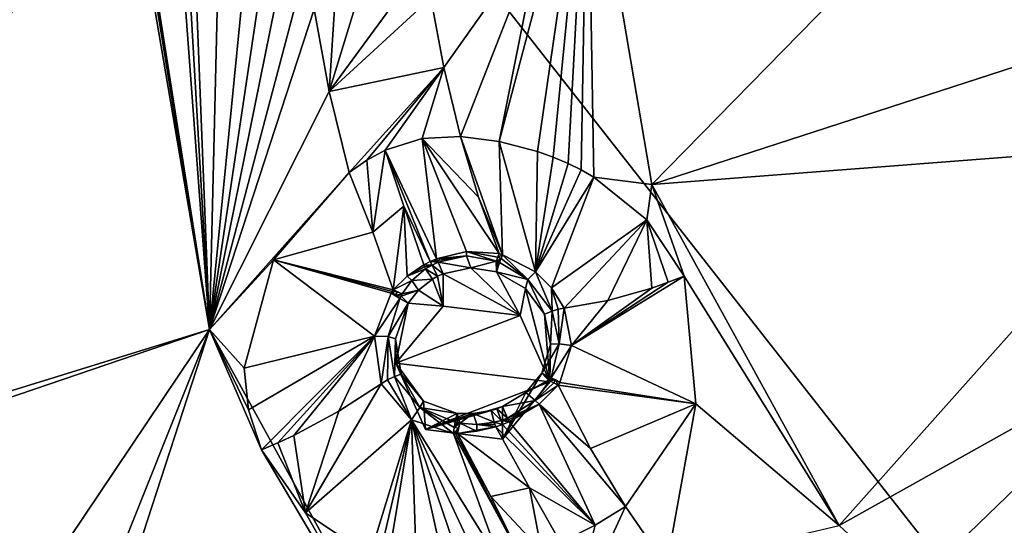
# Model space of a CAD drawing. Header units: millimetres. Extents: x -198 to 35, y -266 to 413.
# Tile 24 of 98: x -73.21 to -60.52, y -217.09 to -210.57. Entities that reach past the tile are written whole.
import ezdxf

# ---------------------------------------------------------------- set-up
doc = ezdxf.new("R2010")
doc.units = ezdxf.units.MM
doc.header["$LTSCALE"] = 87.30003
for name, color, linetype in [('1013', 7, 'CONTINUOUS'), ('1038', 7, 'CONTINUOUS'), ('1039', 7, 'CONTINUOUS'), ('1042', 7, 'CONTINUOUS'), ('394', 7, 'CONTINUOUS'), ('395', 7, 'CONTINUOUS'), ('396', 7, 'CONTINUOUS'), ('397', 7, 'CONTINUOUS'), ('398', 7, 'CONTINUOUS'), ('399', 7, 'CONTINUOUS'), ('400', 7, 'CONTINUOUS'), ('401', 7, 'CONTINUOUS'), ('440', 7, 'CONTINUOUS'), ('441', 7, 'CONTINUOUS'), ('530', 7, 'CONTINUOUS'), ('531', 7, 'CONTINUOUS'), ('532', 7, 'CONTINUOUS'), ('533', 7, 'CONTINUOUS'), ('534', 7, 'CONTINUOUS'), ('535', 7, 'CONTINUOUS'), ('536', 7, 'CONTINUOUS'), ('537', 7, 'CONTINUOUS'), ('538', 7, 'CONTINUOUS'), ('539', 7, 'CONTINUOUS'), ('708', 7, 'CONTINUOUS'), ('709', 7, 'CONTINUOUS'), ('710', 7, 'CONTINUOUS'), ('711', 7, 'CONTINUOUS'), ('712', 7, 'CONTINUOUS'), ('713', 7, 'CONTINUOUS'), ('714', 7, 'CONTINUOUS'), ('715', 7, 'CONTINUOUS'), ('716', 7, 'CONTINUOUS'), ('717', 7, 'CONTINUOUS'), ('718', 7, 'CONTINUOUS'), ('719', 7, 'CONTINUOUS'), ('720', 7, 'CONTINUOUS'), ('721', 7, 'CONTINUOUS'), ('834', 7, 'CONTINUOUS'), ('876', 7, 'CONTINUOUS'), ('877', 7, 'CONTINUOUS'), ('989', 7, 'CONTINUOUS')]:
    doc.layers.add(name, color=color, linetype=linetype)

msp = doc.modelspace()

# ---------------------------------------------------------------- linework, layer by layer
at = {"layer": '1013', "linetype": 'Continuous'}
msp.add_3dface([(-61.67, -209.236, 98.462), (-58.916, -210.703, 99.152), (-58.911, -208.868, 98.956), (-61.67, -209.236, 98.462)], dxfattribs=at)
at = {"layer": '1038', "linetype": 'Continuous'}
for points in [[(-66.488, -209.41, 98.315), (-67.032, -212.143, 99.596), (-65.894, -207.826, 97.674), (-66.488, -209.41, 98.315)], [(-67.032, -212.143, 99.596), (-66.536, -212.274, 99.547), (-65.894, -207.826, 97.674), (-67.032, -212.143, 99.596)], [(-66.536, -212.274, 99.547), (-66.335, -212.346, 99.548), (-65.894, -207.826, 97.674), (-66.536, -212.274, 99.547)], [(-66.335, -212.346, 99.548), (-66.143, -212.427, 99.559), (-65.894, -207.826, 97.674), (-66.335, -212.346, 99.548)], [(-66.143, -212.427, 99.559), (-65.974, -212.51, 99.578), (-65.894, -207.826, 97.674), (-66.143, -212.427, 99.559)], [(-65.974, -212.51, 99.578), (-65.81, -212.601, 99.605), (-65.894, -207.826, 97.674), (-65.974, -212.51, 99.578)], [(-65.81, -212.601, 99.605), (-65.062, -212.697, 99.642), (-65.894, -207.826, 97.674), (-65.81, -212.601, 99.605)], [(-66.488, -209.41, 98.315), (-67.913, -210.292, 98.998), (-67.746, -211.189, 99.361), (-66.488, -209.41, 98.315)], [(-67.53, -212.078, 99.72), (-66.488, -209.41, 98.315), (-67.746, -211.189, 99.361), (-67.53, -212.078, 99.72)], [(-66.488, -209.41, 98.315), (-67.53, -212.078, 99.72), (-67.032, -212.143, 99.596), (-66.488, -209.41, 98.315)], [(-65.81, -212.601, 99.605), (-65.128, -213.151, 99.817), (-65.062, -212.697, 99.642), (-65.81, -212.601, 99.605)], [(-65.128, -213.151, 99.817), (-64.646, -213.877, 100.116), (-65.062, -212.697, 99.642), (-65.128, -213.151, 99.817)], [(-64.646, -213.877, 100.116), (-62.647, -217.091, 101.418), (-65.062, -212.697, 99.642), (-64.646, -213.877, 100.116)], [(-64.646, -213.877, 100.116), (-64.494, -215.524, 100.785), (-62.647, -217.091, 101.418), (-64.646, -213.877, 100.116)], [(-64.494, -215.524, 100.785), (-65.401, -216.844, 101.645), (-64.876, -217.614, 101.956), (-64.494, -215.524, 100.785)], [(-62.647, -217.091, 101.418), (-64.494, -215.524, 100.785), (-64.876, -217.614, 101.956), (-62.647, -217.091, 101.418)]]:
    msp.add_3dface(points, dxfattribs=at)
at = {"layer": '1039', "linetype": 'Continuous'}
for points in [[(-71.844, -207.973, 97.312), (-71.894, -207.974, 97.309), (-70.768, -214.564, 99.971), (-71.844, -207.973, 97.312)], [(-71.657, -208.924, 97.714), (-71.844, -207.973, 97.312), (-70.768, -214.564, 99.971), (-71.657, -208.924, 97.714)], [(-71.13, -209.726, 98.11), (-71.657, -208.924, 97.714), (-70.768, -214.564, 99.971), (-71.13, -209.726, 98.11)], [(-71.043, -209.81, 98.16), (-71.13, -209.726, 98.11), (-70.768, -214.564, 99.971), (-71.043, -209.81, 98.16)], [(-70.954, -209.888, 98.209), (-71.043, -209.81, 98.16), (-70.768, -214.564, 99.971), (-70.954, -209.888, 98.209)], [(-70.661, -210.097, 98.359), (-70.954, -209.888, 98.209), (-70.768, -214.564, 99.971), (-70.661, -210.097, 98.359)], [(-70.342, -210.26, 98.513), (-70.661, -210.097, 98.359), (-70.768, -214.564, 99.971), (-70.342, -210.26, 98.513)], [(-70.135, -210.334, 98.61), (-70.342, -210.26, 98.513), (-70.768, -214.564, 99.971), (-70.135, -210.334, 98.61)], [(-69.919, -210.389, 98.712), (-70.135, -210.334, 98.61), (-70.768, -214.564, 99.971), (-69.919, -210.389, 98.712)], [(-69.67, -210.428, 98.831), (-69.919, -210.389, 98.712), (-70.768, -214.564, 99.971), (-69.67, -210.428, 98.831)], [(-69.417, -210.44, 98.955), (-69.67, -210.428, 98.831), (-70.768, -214.564, 99.971), (-69.417, -210.44, 98.955)], [(-69.417, -210.44, 98.955), (-70.768, -214.564, 99.971), (-69.223, -211.497, 99.382), (-69.417, -210.44, 98.955)], [(-70.768, -214.564, 99.971), (-68.966, -212.543, 99.805), (-69.223, -211.497, 99.382), (-70.768, -214.564, 99.971)], [(-69.942, -213.666, 99.788), (-68.966, -212.543, 99.805), (-70.768, -214.564, 99.971), (-69.942, -213.666, 99.788)], [(-70.321, -215.062, 100.197), (-69.942, -213.666, 99.788), (-70.768, -214.564, 99.971), (-70.321, -215.062, 100.197)], [(-70.097, -216.116, 100.602), (-70.265, -215.601, 100.399), (-70.768, -214.564, 99.971), (-70.097, -216.116, 100.602)], [(-70.097, -216.116, 100.602), (-70.768, -214.564, 99.971), (-67.501, -220.509, 102.373), (-70.097, -216.116, 100.602)], [(-70.265, -215.601, 100.399), (-70.321, -215.062, 100.197), (-70.768, -214.564, 99.971), (-70.265, -215.601, 100.399)], [(-69.529, -216.928, 100.947), (-70.097, -216.116, 100.602), (-67.501, -220.509, 102.373), (-69.529, -216.928, 100.947)], [(-68.7, -217.48, 101.243), (-69.529, -216.928, 100.947), (-67.501, -220.509, 102.373), (-68.7, -217.48, 101.243)]]:
    msp.add_3dface(points, dxfattribs=at)
at = {"layer": '1042', "linetype": 'Continuous'}
for points in [[(-67.913, -210.292, 98.998), (-68.393, -210.371, 99.136), (-69.223, -211.497, 99.382), (-67.913, -210.292, 98.998)], [(-67.746, -211.189, 99.361), (-67.913, -210.292, 98.998), (-69.223, -211.497, 99.382), (-67.746, -211.189, 99.361)], [(-68.393, -210.371, 99.136), (-68.894, -210.421, 99.127), (-69.223, -211.497, 99.382), (-68.393, -210.371, 99.136)], [(-69.155, -210.434, 99.063), (-69.417, -210.44, 98.955), (-69.223, -211.497, 99.382), (-69.155, -210.434, 99.063)], [(-68.894, -210.421, 99.127), (-69.155, -210.434, 99.063), (-69.223, -211.497, 99.382), (-68.894, -210.421, 99.127)], [(-68.966, -212.543, 99.805), (-67.746, -211.189, 99.361), (-69.223, -211.497, 99.382), (-68.966, -212.543, 99.805)], [(-68.966, -212.543, 99.805), (-68.737, -212.382, 99.85), (-67.746, -211.189, 99.361), (-68.966, -212.543, 99.805)], [(-68.737, -212.382, 99.85), (-68.501, -212.255, 99.868), (-67.746, -211.189, 99.361), (-68.737, -212.382, 99.85)], [(-68.501, -212.255, 99.868), (-68.025, -212.105, 99.837), (-67.746, -211.189, 99.361), (-68.501, -212.255, 99.868)], [(-68.025, -212.105, 99.837), (-67.53, -212.078, 99.72), (-67.746, -211.189, 99.361), (-68.025, -212.105, 99.837)], [(-65.401, -216.844, 101.645), (-65.796, -217.084, 101.849), (-66.128, -218.425, 102.181), (-65.401, -216.844, 101.645)], [(-64.876, -217.614, 101.956), (-65.401, -216.844, 101.645), (-66.128, -218.425, 102.181), (-64.876, -217.614, 101.956)], [(-65.796, -217.084, 101.849), (-66.243, -217.309, 101.91), (-66.128, -218.425, 102.181), (-65.796, -217.084, 101.849)]]:
    msp.add_3dface(points, dxfattribs=at)
at = {"layer": '394', "linetype": 'Continuous'}
for points in [[(-69.101, -215.619, 100.73), (-69.529, -216.928, 100.947), (-68.554, -215.264, 101.003), (-69.101, -215.619, 100.73)], [(-68.554, -215.264, 101.003), (-69.529, -216.928, 100.947), (-68.161, -215.728, 101.231), (-68.554, -215.264, 101.003)], [(-69.681, -215.929, 100.605), (-69.529, -216.928, 100.947), (-69.101, -215.619, 100.73), (-69.681, -215.929, 100.605)], [(-69.529, -216.928, 100.947), (-68.7, -217.48, 101.243), (-68.161, -215.728, 101.231), (-69.529, -216.928, 100.947)], [(-68.7, -217.48, 101.243), (-68.584, -217.526, 101.277), (-68.161, -215.728, 101.231), (-68.7, -217.48, 101.243)], [(-68.584, -217.526, 101.277), (-68.466, -217.566, 101.311), (-68.161, -215.728, 101.231), (-68.584, -217.526, 101.277)], [(-68.466, -217.566, 101.311), (-68.1, -217.654, 101.412), (-68.161, -215.728, 101.231), (-68.466, -217.566, 101.311)], [(-67.26, -217.654, 101.647), (-67, -217.599, 101.728), (-68.161, -215.728, 101.231), (-67.26, -217.654, 101.647)], [(-68.161, -215.728, 101.231), (-67, -217.599, 101.728), (-67.62, -215.903, 101.432), (-68.161, -215.728, 101.231)], [(-67.494, -217.682, 101.579), (-67.26, -217.654, 101.647), (-68.161, -215.728, 101.231), (-67.494, -217.682, 101.579)], [(-67.726, -217.688, 101.514), (-67.494, -217.682, 101.579), (-68.161, -215.728, 101.231), (-67.726, -217.688, 101.514)], [(-68.1, -217.654, 101.412), (-67.726, -217.688, 101.514), (-68.161, -215.728, 101.231), (-68.1, -217.654, 101.412)], [(-69.887, -216.025, 100.595), (-69.529, -216.928, 100.947), (-69.681, -215.929, 100.605), (-69.887, -216.025, 100.595)], [(-67, -217.599, 101.728), (-66.743, -217.517, 101.814), (-67.62, -215.903, 101.432), (-67, -217.599, 101.728)], [(-67.62, -215.903, 101.432), (-66.743, -217.517, 101.814), (-67.595, -215.904, 101.44), (-67.62, -215.903, 101.432)], [(-67.595, -215.904, 101.44), (-66.743, -217.517, 101.814), (-67.14, -216.718, 101.588), (-67.595, -215.904, 101.44)], [(-67.57, -215.907, 101.448), (-67.595, -215.904, 101.44), (-67.14, -216.718, 101.588), (-67.57, -215.907, 101.448)], [(-70.097, -216.116, 100.602), (-69.529, -216.928, 100.947), (-69.887, -216.025, 100.595), (-70.097, -216.116, 100.602)]]:
    msp.add_3dface(points, dxfattribs=at)
at = {"layer": '395', "linetype": 'Continuous'}
for points in [[(-68.966, -212.543, 99.805), (-69.942, -213.666, 99.788), (-68.662, -213.311, 100.212), (-68.966, -212.543, 99.805)], [(-68.662, -213.311, 100.212), (-69.942, -213.666, 99.788), (-68.398, -214.055, 100.7), (-68.662, -213.311, 100.212)], [(-69.942, -213.666, 99.788), (-70.321, -215.062, 100.197), (-68.64, -214.651, 100.796), (-69.942, -213.666, 99.788)], [(-68.398, -214.055, 100.7), (-69.942, -213.666, 99.788), (-68.411, -214.077, 100.702), (-68.398, -214.055, 100.7)], [(-68.411, -214.077, 100.702), (-69.942, -213.666, 99.788), (-68.426, -214.099, 100.703), (-68.411, -214.077, 100.702)], [(-68.426, -214.099, 100.703), (-69.942, -213.666, 99.788), (-68.64, -214.651, 100.796), (-68.426, -214.099, 100.703)], [(-70.321, -215.062, 100.197), (-70.265, -215.601, 100.399), (-68.64, -214.651, 100.796), (-70.321, -215.062, 100.197)], [(-70.265, -215.601, 100.399), (-70.097, -216.116, 100.602), (-68.64, -214.651, 100.796), (-70.265, -215.601, 100.399)], [(-70.097, -216.116, 100.602), (-69.887, -216.025, 100.595), (-68.64, -214.651, 100.796), (-70.097, -216.116, 100.602)], [(-69.887, -216.025, 100.595), (-69.681, -215.929, 100.605), (-68.64, -214.651, 100.796), (-69.887, -216.025, 100.595)], [(-69.681, -215.929, 100.605), (-69.101, -215.619, 100.73), (-68.64, -214.651, 100.796), (-69.681, -215.929, 100.605)], [(-69.101, -215.619, 100.73), (-68.554, -215.264, 101.003), (-68.64, -214.651, 100.796), (-69.101, -215.619, 100.73)]]:
    msp.add_3dface(points, dxfattribs=at)
at = {"layer": '396', "linetype": 'Continuous'}
for points in [[(-67.032, -212.143, 99.596), (-67.53, -212.078, 99.72), (-66.987, -213.602, 100.607), (-67.032, -212.143, 99.596)], [(-66.987, -213.602, 100.607), (-67.53, -212.078, 99.72), (-67.3, -212.862, 100.107), (-66.987, -213.602, 100.607)], [(-66.536, -212.274, 99.547), (-67.032, -212.143, 99.596), (-66.565, -213.824, 100.639), (-66.536, -212.274, 99.547)], [(-66.565, -213.824, 100.639), (-67.032, -212.143, 99.596), (-66.987, -213.602, 100.607), (-66.565, -213.824, 100.639)], [(-66.335, -212.346, 99.548), (-66.536, -212.274, 99.547), (-66.565, -213.824, 100.639), (-66.335, -212.346, 99.548)], [(-66.143, -212.427, 99.559), (-66.335, -212.346, 99.548), (-66.565, -213.824, 100.639), (-66.143, -212.427, 99.559)], [(-65.974, -212.51, 99.578), (-66.143, -212.427, 99.559), (-66.565, -213.824, 100.639), (-65.974, -212.51, 99.578)], [(-65.81, -212.601, 99.605), (-65.974, -212.51, 99.578), (-66.565, -213.824, 100.639), (-65.81, -212.601, 99.605)], [(-66.356, -214.029, 100.704), (-65.81, -212.601, 99.605), (-66.565, -213.824, 100.639), (-66.356, -214.029, 100.704)], [(-65.128, -213.151, 99.817), (-65.81, -212.601, 99.605), (-66.356, -214.029, 100.704), (-65.128, -213.151, 99.817)], [(-67.03, -213.588, 100.608), (-66.987, -213.602, 100.607), (-67.3, -212.862, 100.107), (-67.03, -213.588, 100.608)], [(-66.195, -214.291, 100.804), (-65.128, -213.151, 99.817), (-66.356, -214.029, 100.704), (-66.195, -214.291, 100.804)], [(-65.63, -214.193, 100.423), (-65.128, -213.151, 99.817), (-66.195, -214.291, 100.804), (-65.63, -214.193, 100.423)], [(-65.062, -214.031, 100.195), (-65.128, -213.151, 99.817), (-65.63, -214.193, 100.423), (-65.062, -214.031, 100.195)], [(-64.646, -213.877, 100.116), (-65.128, -213.151, 99.817), (-64.854, -213.957, 100.147), (-64.646, -213.877, 100.116)], [(-64.854, -213.957, 100.147), (-65.128, -213.151, 99.817), (-65.062, -214.031, 100.195), (-64.854, -213.957, 100.147)]]:
    msp.add_3dface(points, dxfattribs=at)
at = {"layer": '397', "linetype": 'Continuous'}
for points in [[(-64.646, -213.877, 100.116), (-64.854, -213.957, 100.147), (-66.101, -214.773, 101.016), (-64.646, -213.877, 100.116)], [(-64.494, -215.524, 100.785), (-64.646, -213.877, 100.116), (-66.101, -214.773, 101.016), (-64.494, -215.524, 100.785)], [(-64.854, -213.957, 100.147), (-65.062, -214.031, 100.195), (-66.101, -214.773, 101.016), (-64.854, -213.957, 100.147)], [(-65.062, -214.031, 100.195), (-65.63, -214.193, 100.423), (-66.101, -214.773, 101.016), (-65.062, -214.031, 100.195)], [(-65.63, -214.193, 100.423), (-66.195, -214.291, 100.804), (-66.101, -214.773, 101.016), (-65.63, -214.193, 100.423)], [(-66.251, -215.249, 101.272), (-64.494, -215.524, 100.785), (-66.101, -214.773, 101.016), (-66.251, -215.249, 101.272)], [(-66.273, -215.283, 101.293), (-64.494, -215.524, 100.785), (-66.251, -215.249, 101.272), (-66.273, -215.283, 101.293)], [(-65.855, -216.097, 101.414), (-64.494, -215.524, 100.785), (-66.273, -215.283, 101.293), (-65.855, -216.097, 101.414)], [(-65.401, -216.844, 101.645), (-64.494, -215.524, 100.785), (-65.855, -216.097, 101.414), (-65.401, -216.844, 101.645)]]:
    msp.add_3dface(points, dxfattribs=at)
at = {"layer": '398', "linetype": 'Continuous'}
for points in [[(-68.025, -212.105, 99.837), (-68.501, -212.255, 99.868), (-67.841, -213.653, 100.656), (-68.025, -212.105, 99.837)], [(-67.3, -212.862, 100.107), (-67.53, -212.078, 99.72), (-68.025, -212.105, 99.837), (-67.3, -212.862, 100.107)], [(-67.03, -213.588, 100.608), (-67.3, -212.862, 100.107), (-68.025, -212.105, 99.837), (-67.03, -213.588, 100.608)], [(-67.03, -213.588, 100.608), (-68.025, -212.105, 99.837), (-67.453, -213.56, 100.632), (-67.03, -213.588, 100.608)], [(-67.453, -213.56, 100.632), (-68.025, -212.105, 99.837), (-67.841, -213.653, 100.656), (-67.453, -213.56, 100.632)], [(-67.841, -213.653, 100.656), (-68.501, -212.255, 99.868), (-67.922, -213.689, 100.663), (-67.841, -213.653, 100.656)], [(-67.922, -213.689, 100.663), (-68.501, -212.255, 99.868), (-68.26, -212.978, 100.218), (-67.922, -213.689, 100.663)], [(-68.005, -213.732, 100.671), (-67.922, -213.689, 100.663), (-68.26, -212.978, 100.218), (-68.005, -213.732, 100.671)]]:
    msp.add_3dface(points, dxfattribs=at)
at = {"layer": '399', "linetype": 'Continuous'}
for points in [[(-68.662, -213.311, 100.212), (-68.501, -212.255, 99.868), (-68.737, -212.382, 99.85), (-68.662, -213.311, 100.212)], [(-68.501, -212.255, 99.868), (-68.662, -213.311, 100.212), (-68.26, -212.978, 100.218), (-68.501, -212.255, 99.868)], [(-68.966, -212.543, 99.805), (-68.662, -213.311, 100.212), (-68.737, -212.382, 99.85), (-68.966, -212.543, 99.805)], [(-68.662, -213.311, 100.212), (-68.398, -214.055, 100.7), (-68.26, -212.978, 100.218), (-68.662, -213.311, 100.212)], [(-68.26, -212.978, 100.218), (-68.398, -214.055, 100.7), (-68.219, -213.879, 100.692), (-68.26, -212.978, 100.218)], [(-68.005, -213.732, 100.671), (-68.26, -212.978, 100.218), (-68.219, -213.879, 100.692), (-68.005, -213.732, 100.671)]]:
    msp.add_3dface(points, dxfattribs=at)
at = {"layer": '400', "linetype": 'Continuous'}
for points in [[(-65.855, -216.097, 101.414), (-66.273, -215.283, 101.293), (-66.516, -215.526, 101.426), (-65.855, -216.097, 101.414)], [(-66.901, -215.756, 101.506), (-65.796, -217.084, 101.849), (-66.516, -215.526, 101.426), (-66.901, -215.756, 101.506)], [(-65.401, -216.844, 101.645), (-65.855, -216.097, 101.414), (-66.516, -215.526, 101.426), (-65.401, -216.844, 101.645)], [(-65.796, -217.084, 101.849), (-65.401, -216.844, 101.645), (-66.516, -215.526, 101.426), (-65.796, -217.084, 101.849)], [(-67.074, -215.818, 101.514), (-65.796, -217.084, 101.849), (-66.987, -215.789, 101.511), (-67.074, -215.818, 101.514)], [(-66.639, -216.606, 101.684), (-65.796, -217.084, 101.849), (-67.074, -215.818, 101.514), (-66.639, -216.606, 101.684)], [(-66.987, -215.789, 101.511), (-65.796, -217.084, 101.849), (-66.901, -215.756, 101.506), (-66.987, -215.789, 101.511)], [(-66.243, -217.309, 101.91), (-65.796, -217.084, 101.849), (-66.639, -216.606, 101.684), (-66.243, -217.309, 101.91)]]:
    msp.add_3dface(points, dxfattribs=at)
at = {"layer": '401', "linetype": 'Continuous'}
for points in [[(-67.57, -215.907, 101.448), (-66.639, -216.606, 101.684), (-67.074, -215.818, 101.514), (-67.57, -215.907, 101.448)], [(-67.57, -215.907, 101.448), (-67.074, -215.818, 101.514), (-67.318, -215.875, 101.5), (-67.57, -215.907, 101.448)], [(-67.57, -215.907, 101.448), (-67.14, -216.718, 101.588), (-66.639, -216.606, 101.684), (-67.57, -215.907, 101.448)], [(-66.639, -216.606, 101.684), (-67.14, -216.718, 101.588), (-66.488, -217.416, 101.883), (-66.639, -216.606, 101.684)], [(-66.243, -217.309, 101.91), (-66.639, -216.606, 101.684), (-66.488, -217.416, 101.883), (-66.243, -217.309, 101.91)], [(-67.14, -216.718, 101.588), (-66.743, -217.517, 101.814), (-66.488, -217.416, 101.883), (-67.14, -216.718, 101.588)]]:
    msp.add_3dface(points, dxfattribs=at)
at = {"layer": '440', "linetype": 'Continuous'}
for points in [[(-67.892, -213.917, 100.752), (-68.073, -214.059, 100.775), (-67.754, -214.263, 99.708), (-67.892, -213.917, 100.752)], [(-67.826, -213.879, 100.745), (-67.892, -213.917, 100.752), (-67.754, -214.263, 99.708), (-67.826, -213.879, 100.745)], [(-67.754, -213.846, 100.739), (-67.826, -213.879, 100.745), (-67.754, -214.263, 99.708), (-67.754, -213.846, 100.739)], [(-68.073, -214.059, 100.775), (-68.207, -214.228, 100.793), (-67.754, -214.263, 99.708), (-68.073, -214.059, 100.775)], [(-68.207, -214.228, 100.793), (-68.367, -214.685, 100.871), (-68.363, -214.999, 100.005), (-68.207, -214.228, 100.793)], [(-67.754, -214.263, 99.708), (-68.207, -214.228, 100.793), (-68.363, -214.999, 100.005), (-67.754, -214.263, 99.708)], [(-68.367, -214.685, 100.871), (-68.295, -215.14, 101.026), (-68.363, -214.999, 100.005), (-68.367, -214.685, 100.871)], [(-68.295, -215.14, 101.026), (-68.008, -215.49, 101.196), (-68.363, -214.999, 100.005), (-68.295, -215.14, 101.026)], [(-68.363, -214.999, 100.005), (-68.008, -215.49, 101.196), (-67.981, -215.854, 100.351), (-68.363, -214.999, 100.005)], [(-68.008, -215.49, 101.196), (-67.574, -215.646, 101.366), (-67.981, -215.854, 100.351), (-68.008, -215.49, 101.196)], [(-66.989, -215.559, 101.432), (-66.989, -215.976, 100.4), (-67.981, -215.854, 100.351), (-66.989, -215.559, 101.432)], [(-67.063, -215.587, 101.435), (-66.989, -215.559, 101.432), (-67.981, -215.854, 100.351), (-67.063, -215.587, 101.435)], [(-67.136, -215.61, 101.436), (-67.063, -215.587, 101.435), (-67.981, -215.854, 100.351), (-67.136, -215.61, 101.436)], [(-67.367, -215.648, 101.416), (-67.136, -215.61, 101.436), (-67.981, -215.854, 100.351), (-67.367, -215.648, 101.416)], [(-67.574, -215.646, 101.366), (-67.367, -215.648, 101.416), (-67.981, -215.854, 100.351), (-67.574, -215.646, 101.366)]]:
    msp.add_3dface(points, dxfattribs=at)
at = {"layer": '441', "linetype": 'Continuous'}
for points in [[(-67.397, -213.77, 100.725), (-67.754, -213.846, 100.739), (-66.762, -214.385, 99.757), (-67.397, -213.77, 100.725)], [(-67.067, -213.821, 100.725), (-67.397, -213.77, 100.725), (-66.762, -214.385, 99.757), (-67.067, -213.821, 100.725)], [(-67.754, -213.846, 100.739), (-67.754, -214.263, 99.708), (-66.762, -214.385, 99.757), (-67.754, -213.846, 100.739)], [(-66.692, -214.039, 100.769), (-67.067, -213.821, 100.725), (-66.762, -214.385, 99.757), (-66.692, -214.039, 100.769)], [(-66.38, -215.24, 100.102), (-66.692, -214.039, 100.769), (-66.762, -214.385, 99.757), (-66.38, -215.24, 100.102)], [(-66.448, -214.369, 100.89), (-66.692, -214.039, 100.769), (-66.38, -215.24, 100.102), (-66.448, -214.369, 100.89)], [(-66.372, -214.755, 101.058), (-66.448, -214.369, 100.89), (-66.38, -215.24, 100.102), (-66.372, -214.755, 101.058)], [(-66.483, -215.129, 101.253), (-66.372, -214.755, 101.058), (-66.38, -215.24, 100.102), (-66.483, -215.129, 101.253)], [(-66.483, -215.129, 101.253), (-66.989, -215.976, 100.4), (-66.689, -215.375, 101.374), (-66.483, -215.129, 101.253)], [(-66.989, -215.976, 100.4), (-66.483, -215.129, 101.253), (-66.38, -215.24, 100.102), (-66.989, -215.976, 100.4)], [(-66.989, -215.976, 100.4), (-66.989, -215.559, 101.432), (-66.689, -215.375, 101.374), (-66.989, -215.976, 100.4)]]:
    msp.add_3dface(points, dxfattribs=at)
at = {"layer": '530', "linetype": 'Continuous'}
for points in [[(-66.483, -215.129, 101.253), (-66.689, -215.375, 101.374), (-66.373, -215.206, 101.288), (-66.483, -215.129, 101.253)], [(-66.373, -215.206, 101.288), (-66.689, -215.375, 101.374), (-66.382, -215.226, 101.298), (-66.373, -215.206, 101.288)], [(-66.363, -215.186, 101.276), (-66.483, -215.129, 101.253), (-66.373, -215.206, 101.288), (-66.363, -215.186, 101.276)], [(-66.382, -215.226, 101.298), (-66.689, -215.375, 101.374), (-66.566, -215.479, 101.415), (-66.382, -215.226, 101.298)], [(-66.689, -215.375, 101.374), (-66.989, -215.559, 101.432), (-66.566, -215.479, 101.415), (-66.689, -215.375, 101.374)], [(-66.566, -215.479, 101.415), (-66.989, -215.559, 101.432), (-66.923, -215.707, 101.491), (-66.566, -215.479, 101.415)]]:
    msp.add_3dface(points, dxfattribs=at)
at = {"layer": '531', "linetype": 'Continuous'}
for points in [[(-66.448, -214.369, 100.89), (-66.372, -214.755, 101.058), (-66.349, -214.331, 100.875), (-66.448, -214.369, 100.89)], [(-66.349, -214.331, 100.875), (-66.372, -214.755, 101.058), (-66.26, -214.751, 101.057), (-66.349, -214.331, 100.875)], [(-66.372, -214.755, 101.058), (-66.483, -215.129, 101.253), (-66.26, -214.751, 101.057), (-66.372, -214.755, 101.058)], [(-66.483, -215.129, 101.253), (-66.363, -215.186, 101.276), (-66.26, -214.751, 101.057), (-66.483, -215.129, 101.253)]]:
    msp.add_3dface(points, dxfattribs=at)
at = {"layer": '532', "linetype": 'Continuous'}
for points in [[(-67.026, -213.702, 100.677), (-67.067, -213.821, 100.725), (-66.664, -213.92, 100.725), (-67.026, -213.702, 100.677)], [(-67.067, -213.821, 100.725), (-66.692, -214.039, 100.769), (-66.664, -213.92, 100.725), (-67.067, -213.821, 100.725)], [(-66.692, -214.039, 100.769), (-66.448, -214.369, 100.89), (-66.664, -213.92, 100.725), (-66.692, -214.039, 100.769)], [(-66.448, -214.369, 100.89), (-66.349, -214.331, 100.875), (-66.664, -213.92, 100.725), (-66.448, -214.369, 100.89)]]:
    msp.add_3dface(points, dxfattribs=at)
at = {"layer": '533', "linetype": 'Continuous'}
for points in [[(-67.82, -213.698, 100.68), (-67.397, -213.77, 100.725), (-67.451, -213.617, 100.663), (-67.82, -213.698, 100.68)], [(-67.451, -213.617, 100.663), (-67.397, -213.77, 100.725), (-67.071, -213.683, 100.675), (-67.451, -213.617, 100.663)], [(-67.397, -213.77, 100.725), (-67.067, -213.821, 100.725), (-67.071, -213.683, 100.675), (-67.397, -213.77, 100.725)], [(-67.071, -213.683, 100.675), (-67.067, -213.821, 100.725), (-67.049, -213.693, 100.676), (-67.071, -213.683, 100.675)], [(-67.754, -213.846, 100.739), (-67.397, -213.77, 100.725), (-67.82, -213.698, 100.68), (-67.754, -213.846, 100.739)], [(-67.067, -213.821, 100.725), (-67.026, -213.702, 100.677), (-67.049, -213.693, 100.676), (-67.067, -213.821, 100.725)]]:
    msp.add_3dface(points, dxfattribs=at)
at = {"layer": '534', "linetype": 'Continuous'}
for points in [[(-67.98, -213.783, 100.698), (-67.826, -213.879, 100.745), (-67.896, -213.735, 100.688), (-67.98, -213.783, 100.698)], [(-67.892, -213.917, 100.752), (-67.826, -213.879, 100.745), (-67.98, -213.783, 100.698), (-67.892, -213.917, 100.752)], [(-67.754, -213.846, 100.739), (-67.82, -213.698, 100.68), (-67.896, -213.735, 100.688), (-67.754, -213.846, 100.739)], [(-67.826, -213.879, 100.745), (-67.754, -213.846, 100.739), (-67.896, -213.735, 100.688), (-67.826, -213.879, 100.745)]]:
    msp.add_3dface(points, dxfattribs=at)
at = {"layer": '535', "linetype": 'Continuous'}
for points in [[(-67.892, -213.917, 100.752), (-67.98, -213.783, 100.698), (-68.158, -213.933, 100.729), (-67.892, -213.917, 100.752)], [(-68.282, -214.107, 100.76), (-68.073, -214.059, 100.775), (-68.158, -213.933, 100.729), (-68.282, -214.107, 100.76)], [(-68.073, -214.059, 100.775), (-67.892, -213.917, 100.752), (-68.158, -213.933, 100.729), (-68.073, -214.059, 100.775)], [(-68.207, -214.228, 100.793), (-68.073, -214.059, 100.775), (-68.296, -214.135, 100.764), (-68.207, -214.228, 100.793)], [(-68.296, -214.135, 100.764), (-68.073, -214.059, 100.775), (-68.282, -214.107, 100.76), (-68.296, -214.135, 100.764)], [(-68.311, -214.165, 100.768), (-68.207, -214.228, 100.793), (-68.296, -214.135, 100.764), (-68.311, -214.165, 100.768)]]:
    msp.add_3dface(points, dxfattribs=at)
at = {"layer": '536', "linetype": 'Continuous'}
for points in [[(-68.207, -214.228, 100.793), (-68.311, -214.165, 100.768), (-68.463, -214.655, 100.861), (-68.207, -214.228, 100.793)], [(-68.367, -214.685, 100.871), (-68.207, -214.228, 100.793), (-68.463, -214.655, 100.861), (-68.367, -214.685, 100.871)], [(-68.38, -215.172, 101.039), (-68.367, -214.685, 100.871), (-68.463, -214.655, 100.861), (-68.38, -215.172, 101.039)], [(-68.295, -215.14, 101.026), (-68.367, -214.685, 100.871), (-68.38, -215.172, 101.039), (-68.295, -215.14, 101.026)]]:
    msp.add_3dface(points, dxfattribs=at)
at = {"layer": '537', "linetype": 'Continuous'}
for points in [[(-68.295, -215.14, 101.026), (-68.38, -215.172, 101.039), (-68.055, -215.572, 101.231), (-68.295, -215.14, 101.026)], [(-68.008, -215.49, 101.196), (-68.295, -215.14, 101.026), (-68.055, -215.572, 101.231), (-68.008, -215.49, 101.196)], [(-67.574, -215.646, 101.366), (-68.008, -215.49, 101.196), (-68.055, -215.572, 101.231), (-67.574, -215.646, 101.366)], [(-67.599, -215.759, 101.412), (-67.574, -215.646, 101.366), (-68.055, -215.572, 101.231), (-67.599, -215.759, 101.412)]]:
    msp.add_3dface(points, dxfattribs=at)
at = {"layer": '538', "linetype": 'Continuous'}
for points in [[(-67.574, -215.646, 101.366), (-67.599, -215.759, 101.412), (-67.568, -215.765, 101.423), (-67.574, -215.646, 101.366)], [(-67.367, -215.648, 101.416), (-67.574, -215.646, 101.366), (-67.538, -215.771, 101.433), (-67.367, -215.648, 101.416)], [(-67.538, -215.771, 101.433), (-67.574, -215.646, 101.366), (-67.568, -215.765, 101.423), (-67.538, -215.771, 101.433)], [(-67.321, -215.789, 101.48), (-67.367, -215.648, 101.416), (-67.538, -215.771, 101.433), (-67.321, -215.789, 101.48)], [(-67.136, -215.61, 101.436), (-67.367, -215.648, 101.416), (-67.097, -215.761, 101.497), (-67.136, -215.61, 101.436)], [(-67.097, -215.761, 101.497), (-67.367, -215.648, 101.416), (-67.321, -215.789, 101.48), (-67.097, -215.761, 101.497)]]:
    msp.add_3dface(points, dxfattribs=at)
at = {"layer": '539', "linetype": 'Continuous'}
for points in [[(-67.063, -215.587, 101.435), (-67.136, -215.61, 101.436), (-67.005, -215.736, 101.496), (-67.063, -215.587, 101.435)], [(-66.989, -215.559, 101.432), (-67.063, -215.587, 101.435), (-66.923, -215.707, 101.491), (-66.989, -215.559, 101.432)], [(-66.923, -215.707, 101.491), (-67.063, -215.587, 101.435), (-67.005, -215.736, 101.496), (-66.923, -215.707, 101.491)], [(-67.136, -215.61, 101.436), (-67.097, -215.761, 101.497), (-67.005, -215.736, 101.496), (-67.136, -215.61, 101.436)]]:
    msp.add_3dface(points, dxfattribs=at)
at = {"layer": '708', "linetype": 'Continuous'}
for points in [[(-67.026, -213.702, 100.677), (-66.664, -213.92, 100.725), (-67.005, -213.649, 100.648), (-67.026, -213.702, 100.677)], [(-66.664, -213.92, 100.725), (-66.987, -213.602, 100.607), (-67.005, -213.649, 100.648), (-66.664, -213.92, 100.725)], [(-66.565, -213.824, 100.639), (-66.987, -213.602, 100.607), (-66.664, -213.92, 100.725), (-66.565, -213.824, 100.639)], [(-66.349, -214.331, 100.875), (-66.565, -213.824, 100.639), (-66.664, -213.92, 100.725), (-66.349, -214.331, 100.875)], [(-66.356, -214.029, 100.704), (-66.565, -213.824, 100.639), (-66.349, -214.331, 100.875), (-66.356, -214.029, 100.704)], [(-66.195, -214.291, 100.804), (-66.356, -214.029, 100.704), (-66.269, -214.305, 100.851), (-66.195, -214.291, 100.804)], [(-66.356, -214.029, 100.704), (-66.349, -214.331, 100.875), (-66.269, -214.305, 100.851), (-66.356, -214.029, 100.704)]]:
    msp.add_3dface(points, dxfattribs=at)
at = {"layer": '709', "linetype": 'Continuous'}
for points in [[(-67.071, -213.683, 100.675), (-67.005, -213.649, 100.648), (-67.05, -213.633, 100.647), (-67.071, -213.683, 100.675)], [(-67.071, -213.683, 100.675), (-67.049, -213.693, 100.676), (-67.005, -213.649, 100.648), (-67.071, -213.683, 100.675)], [(-66.987, -213.602, 100.607), (-67.03, -213.588, 100.608), (-67.05, -213.633, 100.647), (-66.987, -213.602, 100.607)], [(-67.005, -213.649, 100.648), (-66.987, -213.602, 100.607), (-67.05, -213.633, 100.647), (-67.005, -213.649, 100.648)], [(-67.049, -213.693, 100.676), (-67.026, -213.702, 100.677), (-67.005, -213.649, 100.648), (-67.049, -213.693, 100.676)]]:
    msp.add_3dface(points, dxfattribs=at)
at = {"layer": '710', "linetype": 'Continuous'}
for points in [[(-67.453, -213.56, 100.632), (-67.841, -213.653, 100.656), (-67.451, -213.617, 100.663), (-67.453, -213.56, 100.632)], [(-67.03, -213.588, 100.608), (-67.453, -213.56, 100.632), (-67.05, -213.633, 100.647), (-67.03, -213.588, 100.608)], [(-67.453, -213.56, 100.632), (-67.451, -213.617, 100.663), (-67.071, -213.683, 100.675), (-67.453, -213.56, 100.632)], [(-67.453, -213.56, 100.632), (-67.071, -213.683, 100.675), (-67.05, -213.633, 100.647), (-67.453, -213.56, 100.632)], [(-67.451, -213.617, 100.663), (-67.841, -213.653, 100.656), (-67.831, -213.675, 100.669), (-67.451, -213.617, 100.663)], [(-67.82, -213.698, 100.68), (-67.451, -213.617, 100.663), (-67.831, -213.675, 100.669), (-67.82, -213.698, 100.68)]]:
    msp.add_3dface(points, dxfattribs=at)
at = {"layer": '711', "linetype": 'Continuous'}
for points in [[(-67.922, -213.689, 100.663), (-68.005, -213.732, 100.671), (-67.896, -213.735, 100.688), (-67.922, -213.689, 100.663)], [(-67.841, -213.653, 100.656), (-67.922, -213.689, 100.663), (-67.831, -213.675, 100.669), (-67.841, -213.653, 100.656)], [(-67.922, -213.689, 100.663), (-67.82, -213.698, 100.68), (-67.831, -213.675, 100.669), (-67.922, -213.689, 100.663)], [(-67.82, -213.698, 100.68), (-67.922, -213.689, 100.663), (-67.896, -213.735, 100.688), (-67.82, -213.698, 100.68)], [(-67.896, -213.735, 100.688), (-68.005, -213.732, 100.671), (-67.993, -213.757, 100.686), (-67.896, -213.735, 100.688)], [(-67.98, -213.783, 100.698), (-67.896, -213.735, 100.688), (-67.993, -213.757, 100.686), (-67.98, -213.783, 100.698)]]:
    msp.add_3dface(points, dxfattribs=at)
at = {"layer": '712', "linetype": 'Continuous'}
for points in [[(-68.005, -213.732, 100.671), (-68.219, -213.879, 100.692), (-67.993, -213.757, 100.686), (-68.005, -213.732, 100.671)], [(-68.219, -213.879, 100.692), (-67.98, -213.783, 100.698), (-67.993, -213.757, 100.686), (-68.219, -213.879, 100.692)], [(-67.98, -213.783, 100.698), (-68.219, -213.879, 100.692), (-68.158, -213.933, 100.729), (-67.98, -213.783, 100.698)], [(-68.219, -213.879, 100.692), (-68.398, -214.055, 100.7), (-68.158, -213.933, 100.729), (-68.219, -213.879, 100.692)], [(-68.398, -214.055, 100.7), (-68.282, -214.107, 100.76), (-68.158, -213.933, 100.729), (-68.398, -214.055, 100.7)], [(-68.282, -214.107, 100.76), (-68.398, -214.055, 100.7), (-68.342, -214.078, 100.738), (-68.282, -214.107, 100.76)]]:
    msp.add_3dface(points, dxfattribs=at)
at = {"layer": '713', "linetype": 'Continuous'}
for points in [[(-68.398, -214.055, 100.7), (-68.411, -214.077, 100.702), (-68.342, -214.078, 100.738), (-68.398, -214.055, 100.7)], [(-68.411, -214.077, 100.702), (-68.426, -214.099, 100.703), (-68.372, -214.129, 100.744), (-68.411, -214.077, 100.702)], [(-68.342, -214.078, 100.738), (-68.411, -214.077, 100.702), (-68.372, -214.129, 100.744), (-68.342, -214.078, 100.738)], [(-68.282, -214.107, 100.76), (-68.342, -214.078, 100.738), (-68.372, -214.129, 100.744), (-68.282, -214.107, 100.76)], [(-68.296, -214.135, 100.764), (-68.282, -214.107, 100.76), (-68.372, -214.129, 100.744), (-68.296, -214.135, 100.764)], [(-68.311, -214.165, 100.768), (-68.296, -214.135, 100.764), (-68.372, -214.129, 100.744), (-68.311, -214.165, 100.768)]]:
    msp.add_3dface(points, dxfattribs=at)
at = {"layer": '714', "linetype": 'Continuous'}
for points in [[(-68.426, -214.099, 100.703), (-68.64, -214.651, 100.796), (-68.311, -214.165, 100.768), (-68.426, -214.099, 100.703)], [(-68.311, -214.165, 100.768), (-68.64, -214.651, 100.796), (-68.463, -214.655, 100.861), (-68.311, -214.165, 100.768)], [(-68.426, -214.099, 100.703), (-68.311, -214.165, 100.768), (-68.372, -214.129, 100.744), (-68.426, -214.099, 100.703)], [(-68.64, -214.651, 100.796), (-68.554, -215.264, 101.003), (-68.463, -214.655, 100.861), (-68.64, -214.651, 100.796)], [(-68.463, -214.655, 100.861), (-68.554, -215.264, 101.003), (-68.472, -215.214, 101.037), (-68.463, -214.655, 100.861)], [(-68.38, -215.172, 101.039), (-68.463, -214.655, 100.861), (-68.472, -215.214, 101.037), (-68.38, -215.172, 101.039)]]:
    msp.add_3dface(points, dxfattribs=at)
at = {"layer": '715', "linetype": 'Continuous'}
for points in [[(-68.554, -215.264, 101.003), (-68.161, -215.728, 101.231), (-68.472, -215.214, 101.037), (-68.554, -215.264, 101.003)], [(-68.161, -215.728, 101.231), (-68.38, -215.172, 101.039), (-68.472, -215.214, 101.037), (-68.161, -215.728, 101.231)], [(-68.38, -215.172, 101.039), (-68.161, -215.728, 101.231), (-68.055, -215.572, 101.231), (-68.38, -215.172, 101.039)], [(-68.161, -215.728, 101.231), (-67.62, -215.903, 101.432), (-68.055, -215.572, 101.231), (-68.161, -215.728, 101.231)], [(-68.055, -215.572, 101.231), (-67.62, -215.903, 101.432), (-67.612, -215.829, 101.431), (-68.055, -215.572, 101.231)], [(-67.599, -215.759, 101.412), (-68.055, -215.572, 101.231), (-67.612, -215.829, 101.431), (-67.599, -215.759, 101.412)]]:
    msp.add_3dface(points, dxfattribs=at)
at = {"layer": '716', "linetype": 'Continuous'}
for points in [[(-67.612, -215.829, 101.431), (-67.62, -215.903, 101.432), (-67.556, -215.838, 101.448), (-67.612, -215.829, 101.431)], [(-67.62, -215.903, 101.432), (-67.595, -215.904, 101.44), (-67.556, -215.838, 101.448), (-67.62, -215.903, 101.432)], [(-67.568, -215.765, 101.423), (-67.599, -215.759, 101.412), (-67.612, -215.829, 101.431), (-67.568, -215.765, 101.423)], [(-67.538, -215.771, 101.433), (-67.568, -215.765, 101.423), (-67.612, -215.829, 101.431), (-67.538, -215.771, 101.433)], [(-67.538, -215.771, 101.433), (-67.612, -215.829, 101.431), (-67.556, -215.838, 101.448), (-67.538, -215.771, 101.433)], [(-67.595, -215.904, 101.44), (-67.57, -215.907, 101.448), (-67.556, -215.838, 101.448), (-67.595, -215.904, 101.44)]]:
    msp.add_3dface(points, dxfattribs=at)
at = {"layer": '717', "linetype": 'Continuous'}
for points in [[(-67.57, -215.907, 101.448), (-67.318, -215.875, 101.5), (-67.538, -215.771, 101.433), (-67.57, -215.907, 101.448)], [(-67.57, -215.907, 101.448), (-67.538, -215.771, 101.433), (-67.556, -215.838, 101.448), (-67.57, -215.907, 101.448)], [(-67.318, -215.875, 101.5), (-67.321, -215.789, 101.48), (-67.538, -215.771, 101.433), (-67.318, -215.875, 101.5)], [(-67.097, -215.761, 101.497), (-67.321, -215.789, 101.48), (-67.086, -215.789, 101.507), (-67.097, -215.761, 101.497)], [(-67.318, -215.875, 101.5), (-67.074, -215.818, 101.514), (-67.321, -215.789, 101.48), (-67.318, -215.875, 101.5)], [(-67.321, -215.789, 101.48), (-67.074, -215.818, 101.514), (-67.086, -215.789, 101.507), (-67.321, -215.789, 101.48)]]:
    msp.add_3dface(points, dxfattribs=at)
at = {"layer": '718', "linetype": 'Continuous'}
for points in [[(-66.923, -215.707, 101.491), (-67.005, -215.736, 101.496), (-66.912, -215.731, 101.5), (-66.923, -215.707, 101.491)], [(-67.097, -215.761, 101.497), (-66.987, -215.789, 101.511), (-67.005, -215.736, 101.496), (-67.097, -215.761, 101.497)], [(-67.074, -215.818, 101.514), (-66.987, -215.789, 101.511), (-67.097, -215.761, 101.497), (-67.074, -215.818, 101.514)], [(-67.074, -215.818, 101.514), (-67.097, -215.761, 101.497), (-67.086, -215.789, 101.507), (-67.074, -215.818, 101.514)], [(-67.005, -215.736, 101.496), (-66.901, -215.756, 101.506), (-66.912, -215.731, 101.5), (-67.005, -215.736, 101.496)], [(-66.987, -215.789, 101.511), (-66.901, -215.756, 101.506), (-67.005, -215.736, 101.496), (-66.987, -215.789, 101.511)]]:
    msp.add_3dface(points, dxfattribs=at)
at = {"layer": '719', "linetype": 'Continuous'}
for points in [[(-66.382, -215.226, 101.298), (-66.566, -215.479, 101.415), (-66.326, -215.252, 101.301), (-66.382, -215.226, 101.298)], [(-66.566, -215.479, 101.415), (-66.273, -215.283, 101.293), (-66.326, -215.252, 101.301), (-66.566, -215.479, 101.415)], [(-66.516, -215.526, 101.426), (-66.273, -215.283, 101.293), (-66.566, -215.479, 101.415), (-66.516, -215.526, 101.426)], [(-66.516, -215.526, 101.426), (-66.566, -215.479, 101.415), (-66.923, -215.707, 101.491), (-66.516, -215.526, 101.426)], [(-66.516, -215.526, 101.426), (-66.923, -215.707, 101.491), (-66.912, -215.731, 101.5), (-66.516, -215.526, 101.426)], [(-66.901, -215.756, 101.506), (-66.516, -215.526, 101.426), (-66.912, -215.731, 101.5), (-66.901, -215.756, 101.506)]]:
    msp.add_3dface(points, dxfattribs=at)
at = {"layer": '720', "linetype": 'Continuous'}
for points in [[(-66.373, -215.206, 101.288), (-66.382, -215.226, 101.298), (-66.305, -215.215, 101.28), (-66.373, -215.206, 101.288)], [(-66.363, -215.186, 101.276), (-66.373, -215.206, 101.288), (-66.305, -215.215, 101.28), (-66.363, -215.186, 101.276)], [(-66.382, -215.226, 101.298), (-66.326, -215.252, 101.301), (-66.305, -215.215, 101.28), (-66.382, -215.226, 101.298)], [(-66.326, -215.252, 101.301), (-66.273, -215.283, 101.293), (-66.305, -215.215, 101.28), (-66.326, -215.252, 101.301)], [(-66.273, -215.283, 101.293), (-66.251, -215.249, 101.272), (-66.305, -215.215, 101.28), (-66.273, -215.283, 101.293)]]:
    msp.add_3dface(points, dxfattribs=at)
at = {"layer": '721', "linetype": 'Continuous'}
for points in [[(-66.349, -214.331, 100.875), (-66.26, -214.751, 101.057), (-66.269, -214.305, 100.851), (-66.349, -214.331, 100.875)], [(-66.26, -214.751, 101.057), (-66.195, -214.291, 100.804), (-66.269, -214.305, 100.851), (-66.26, -214.751, 101.057)], [(-66.101, -214.773, 101.016), (-66.195, -214.291, 100.804), (-66.26, -214.751, 101.057), (-66.101, -214.773, 101.016)], [(-66.363, -215.186, 101.276), (-66.101, -214.773, 101.016), (-66.26, -214.751, 101.057), (-66.363, -215.186, 101.276)], [(-66.251, -215.249, 101.272), (-66.101, -214.773, 101.016), (-66.363, -215.186, 101.276), (-66.251, -215.249, 101.272)], [(-66.251, -215.249, 101.272), (-66.363, -215.186, 101.276), (-66.305, -215.215, 101.28), (-66.251, -215.249, 101.272)]]:
    msp.add_3dface(points, dxfattribs=at)
at = {"layer": '834', "linetype": 'Continuous'}
for points in [[(-67.754, -214.263, 99.708), (-68.363, -214.999, 100.005), (-66.762, -214.385, 99.757), (-67.754, -214.263, 99.708)], [(-68.363, -214.999, 100.005), (-66.38, -215.24, 100.102), (-66.762, -214.385, 99.757), (-68.363, -214.999, 100.005)], [(-68.363, -214.999, 100.005), (-67.981, -215.854, 100.351), (-66.38, -215.24, 100.102), (-68.363, -214.999, 100.005)], [(-67.981, -215.854, 100.351), (-66.989, -215.976, 100.4), (-66.38, -215.24, 100.102), (-67.981, -215.854, 100.351)]]:
    msp.add_3dface(points, dxfattribs=at)
at = {"layer": '876', "linetype": 'Continuous'}
for points in [[(-97.591, -199.463, 71.674), (-72.989, -202.718, 65.43), (-100.781, -215.583, 78.476), (-97.591, -199.463, 71.674)], [(-100.781, -215.583, 78.476), (-72.989, -202.718, 65.43), (-75.358, -217.327, 72.954), (-100.781, -215.583, 78.476)], [(-75.358, -217.327, 72.954), (-72.989, -202.718, 65.43), (-61.344, -217.546, 71.619), (-75.358, -217.327, 72.954)], [(-72.989, -202.718, 65.43), (-48.894, -205.532, 64.431), (-61.344, -217.546, 71.619), (-72.989, -202.718, 65.43)], [(-48.894, -205.532, 64.431), (-48.894, -218.3, 71.641), (-61.344, -217.546, 71.619), (-48.894, -205.532, 64.431)]]:
    msp.add_3dface(points, dxfattribs=at)
at = {"layer": '877', "linetype": 'Continuous'}
for points in [[(-100.781, -215.583, 78.476), (-75.358, -217.327, 72.954), (-72.507, -234.805, 82.317), (-100.781, -215.583, 78.476)], [(-100.781, -215.583, 78.476), (-72.507, -234.805, 82.317), (-97.414, -233.207, 85.917), (-100.781, -215.583, 78.476)]]:
    msp.add_3dface(points, dxfattribs=at)
at = {"layer": '989', "linetype": 'Continuous'}
for points in [[(-65.062, -212.697, 99.642), (-61.67, -209.236, 98.462), (-65.894, -207.826, 97.674), (-65.062, -212.697, 99.642)], [(-78.029, -209.443, 97.331), (-77.391, -213.937, 99.147), (-71.894, -207.974, 97.309), (-78.029, -209.443, 97.331)], [(-77.391, -213.937, 99.147), (-76.29, -214.95, 99.638), (-71.894, -207.974, 97.309), (-77.391, -213.937, 99.147)], [(-76.29, -214.95, 99.638), (-76.68, -216.389, 100.138), (-71.894, -207.974, 97.309), (-76.29, -214.95, 99.638)], [(-71.894, -207.974, 97.309), (-76.68, -216.389, 100.138), (-70.768, -214.564, 99.971), (-71.894, -207.974, 97.309)], [(-58.916, -210.703, 99.152), (-61.67, -209.236, 98.462), (-65.062, -212.697, 99.642), (-58.916, -210.703, 99.152)], [(-58.258, -212.175, 99.747), (-58.916, -210.703, 99.152), (-65.062, -212.697, 99.642), (-58.258, -212.175, 99.747)], [(-62.647, -217.091, 101.418), (-58.258, -212.175, 99.747), (-65.062, -212.697, 99.642), (-62.647, -217.091, 101.418)], [(-59.059, -215.085, 100.825), (-58.258, -212.175, 99.747), (-62.647, -217.091, 101.418), (-59.059, -215.085, 100.825)], [(-77.392, -216.819, 100.226), (-74.811, -220.579, 101.83), (-70.768, -214.564, 99.971), (-77.392, -216.819, 100.226)], [(-76.68, -216.389, 100.138), (-77.392, -216.819, 100.226), (-70.768, -214.564, 99.971), (-76.68, -216.389, 100.138)], [(-74.811, -220.579, 101.83), (-73.457, -221.292, 102.201), (-70.768, -214.564, 99.971), (-74.811, -220.579, 101.83)], [(-73.457, -221.292, 102.201), (-73.441, -222.779, 102.719), (-70.768, -214.564, 99.971), (-73.457, -221.292, 102.201)], [(-70.768, -214.564, 99.971), (-73.441, -222.779, 102.719), (-67.501, -220.509, 102.373), (-70.768, -214.564, 99.971)], [(-58.886, -220.578, 102.826), (-59.059, -215.085, 100.825), (-62.647, -217.091, 101.418), (-58.886, -220.578, 102.826)]]:
    msp.add_3dface(points, dxfattribs=at)

doc.saveas('drawing.dxf')
